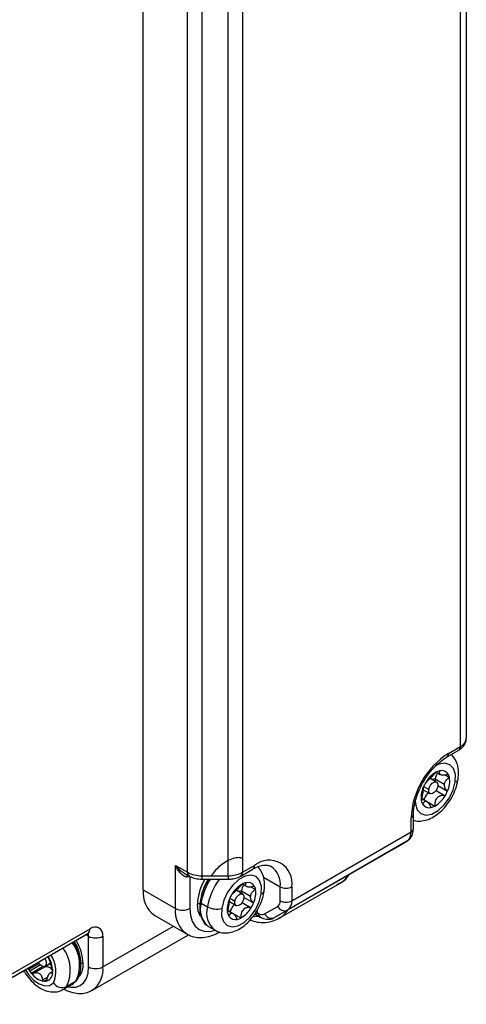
# Model space of a CAD drawing. Header units: millimetres. Extents: x 0 to 699, y 0 to 540.
# Tile 44 of 54: x 607 to 644, y 308 to 389. Entities that reach past the tile are written whole.
import ezdxf

# ---------------------------------------------------------------- set-up
doc = ezdxf.new("R2010")
doc.units = ezdxf.units.MM
doc.header["$LTSCALE"] = 2.5

msp = doc.modelspace()

# ---------------------------------------------------------------- linework, layer by layer
for p, q in [((643.715283, 411.866391), (643.715283, 329.80404)), ((643.227127, 329.1237), (643.227127, 411.186051)), ((617.198778, 317.362911), (617.198778, 406.50195)), ((620.835412, 318.80187), (620.835412, 400.864222)), ((622.013924, 400.582416), (622.013924, 318.520064)), ((624.168746, 318.520064), (624.168746, 400.582416)), ((625.347257, 400.864222), (625.347257, 318.80187)), ((642.242143, 328.555081), (643.227127, 329.1237)), ((642.104045, 328.249851), (643.089029, 328.81847)), ((641.247348, 327.02584), (641.5724, 326.838191)), ((641.952086, 326.800981), (642.333557, 326.580763)), ((640.627711, 325.591574), (640.217358, 325.828466)), ((641.275518, 326.200204), (640.741671, 326.508387)), ((640.883841, 326.426314), (641.172378, 326.491568)), ((641.167589, 326.461267), (641.904158, 326.036055)), ((641.387097, 325.926581), (642.175383, 325.471513)), ((640.16418, 325.392117), (640.021498, 325.199751)), ((640.188722, 325.576706), (640.733895, 325.261984)), ((641.231017, 325.50491), (641.97249, 325.076867)), ((640.505046, 324.584722), (640.069198, 324.836332)), ((640.246107, 324.749971), (641.129991, 324.239715)), ((639.373276, 322.382566), (639.373276, 323.519989)), ((639.178014, 322.11043), (639.178014, 323.247853)), ((629.39637, 316.463607), (639.178014, 322.11043)), ((638.832836, 321.347394), (629.051192, 315.700572)), ((637.755425, 320.725216), (638.832836, 321.347394)), ((627.973781, 315.078393), (637.755425, 320.725216)), ((619.850429, 319.370489), (620.835412, 318.80187)), ((619.850429, 315.832146), (619.850429, 319.370489)), ((625.347257, 318.80187), (626.332241, 319.370489)), ((620.567342, 318.731117), (620.973511, 318.49664)), ((621.02894, 318.485903), (621.02894, 315.832146)), ((622.013924, 318.520064), (624.168746, 318.520064)), ((622.013924, 318.520064), (622.013924, 318.238256)), ((624.168746, 318.520064), (624.168746, 318.238256)), ((625.209159, 318.49664), (626.194143, 319.065259)), ((622.013924, 318.238256), (624.168746, 318.238256)), ((625.337445, 317.841249), (625.662498, 317.6536)), ((627.076211, 318.396158), (628.453561, 317.60103)), ((628.364787, 315.030219), (633.37346, 317.921664)), ((617.198778, 317.362911), (619.850429, 315.832146)), ((625.365615, 317.015613), (624.831768, 317.323796)), ((624.973938, 317.241723), (625.262475, 317.306976)), ((625.257686, 317.276676), (625.994256, 316.851463)), ((626.042183, 317.61639), (626.423654, 317.396172)), ((628.453561, 316.463607), (628.453561, 317.60103)), ((629.39637, 317.60103), (629.39637, 316.463607)), ((621.948023, 316.27512), (622.478353, 315.968967)), ((624.254278, 316.207525), (624.111595, 316.01516)), ((624.278819, 316.392115), (624.823993, 316.077393)), ((624.717809, 316.406983), (624.307455, 316.643875)), ((625.321114, 316.320319), (626.062587, 315.892276)), ((625.477195, 316.74199), (626.265481, 316.286922)), ((618.148204, 315.264456), (620.799854, 313.73369)), ((624.595143, 315.400131), (624.159295, 315.651741)), ((624.336205, 315.565379), (625.220088, 315.055124)), ((626.400879, 315.362393), (626.807142, 315.127862)), ((626.560051, 315.496012), (626.669043, 315.433092)), ((627.169043, 315.383607), (628.246454, 316.005786)), ((629.051192, 315.700572), (627.973781, 315.078393)), ((626.245745, 315.185914), (626.694374, 315.192961)), ((604.651787, 309.157352), (612.665664, 313.783665)), ((604.82441, 309.538889), (612.838286, 314.165202)), ((612.720435, 313.552697), (612.493004, 313.68399)), ((613.035832, 309.127343), (620.915855, 313.676383)), ((613.898947, 311.035029), (619.686763, 314.376264)), ((622.506686, 314.387068), (622.56879, 314.348287)), ((622.56879, 314.348287), (623.09912, 314.042134)), ((611.519382, 313.036331), (611.667756, 312.753076)), ((612.720435, 311.035029), (612.720435, 313.552697)), ((613.898947, 313.552697), (613.898947, 311.035029)), ((607.884435, 310.878444), (608.659318, 311.325774)), ((608.770262, 311.194545), (607.893074, 310.688156)), ((609.161085, 311.076175), (609.581947, 311.319133)), ((609.210923, 311.118268), (609.578131, 311.330253)), ((612.069432, 311.271519), (612.101717, 311.290157)), ((602.589392, 307.965706), (607.067735, 310.550999)), ((607.884435, 310.878444), (607.948871, 311.060718)), ((608.011377, 310.53061), (608.951502, 311.073333)), ((609.145654, 311.044763), (608.178706, 310.486556)), ((609.773836, 310.663258), (609.548612, 310.533239)), ((608.968014, 309.980615), (609.345053, 310.198275)), ((609.281292, 309.981585), (609.063788, 309.856023)), ((609.189874, 309.856917), (609.234303, 309.882566)), ((610.643116, 309.189394), (611.409149, 309.631615)), ((611.677507, 309.858271), (610.911475, 309.41605)), ((611.409149, 309.631615), (611.677507, 309.858271)), ((610.911475, 309.41605), (610.649124, 309.19289))]:
    msp.add_line(p, q)
at = {"flags": 128}
for points in [[(642.805463, 326.230052), (642.816026, 326.832122), (642.666589, 327.316427), (642.37178, 327.635559), (641.960456, 327.758279), (641.47288, 327.672575), (641.156884, 327.519892)], [(639.531819, 324.710012), (639.54694, 324.425964), (639.696377, 323.941659), (639.991187, 323.622527), (640.402511, 323.499807), (640.890086, 323.585511), (641.406185, 323.871251), (641.900289, 324.329055), (642.324031, 324.914112), (642.635933, 325.56915), (642.805463, 326.230052)], [(640.627711, 325.591574), (640.682295, 325.783736), (640.785963, 325.967884), (640.922933, 326.115983), (641.072352, 326.205485), (641.211473, 326.222766), (641.319115, 326.165195), (641.378892, 326.041535), (641.381702, 325.870614)], [(641.381702, 325.870614), (641.327118, 325.678452), (641.22345, 325.494304), (641.08648, 325.346206), (640.937061, 325.256703), (640.79794, 325.239422), (640.690298, 325.296993), (640.630521, 325.420653), (640.627711, 325.591574)], [(620.950586, 318.509875), (620.949967, 318.506285), (620.945111, 318.443585)], [(626.89556, 317.045461), (626.906124, 317.647531), (626.756687, 318.131836), (626.461877, 318.450968), (626.050553, 318.573688), (625.562978, 318.487984), (625.046879, 318.202244), (624.552775, 317.74444), (624.129033, 317.159383), (623.817131, 316.504345), (623.647601, 315.843443)], [(623.647601, 315.843443), (623.637038, 315.241372), (623.786475, 314.757068), (624.081284, 314.437936), (624.492608, 314.315216), (624.980184, 314.40092), (625.496283, 314.68666), (625.990387, 315.144464), (626.414129, 315.72952), (626.72603, 316.384559), (626.89556, 317.045461)], [(624.717809, 316.406983), (624.772393, 316.599145), (624.876061, 316.783293), (625.013031, 316.931391), (625.16245, 317.020894), (625.30157, 317.038175), (625.409213, 316.980604), (625.468989, 316.856944), (625.471799, 316.686023)], [(621.912209, 315.184031), (621.716929, 315.621721), (621.647658, 316.189324)], [(621.948023, 316.27512), (621.916878, 316.296267), (621.893618, 316.319075), (621.879135, 316.342669), (621.873985, 316.366142), (621.874517, 316.374757)], [(625.471799, 316.686023), (625.417215, 316.493861), (625.313547, 316.309713), (625.176577, 316.161614), (625.027158, 316.072112), (624.888038, 316.05483), (624.780395, 316.112402), (624.720619, 316.236062), (624.717809, 316.406983)], [(621.02894, 315.832146), (621.079891, 315.264187), (621.230785, 314.776881), (621.475824, 314.388955), (621.80559, 314.115316), (622.207412, 313.96648), (622.665848, 313.948167), (623.116285, 314.045258)], [(626.560051, 315.496012), (626.497424, 315.534479), (626.468125, 315.548402)], [(609.210923, 311.118268), (609.106347, 311.055355), (608.968876, 311.067029), (608.819439, 311.151513), (608.680785, 311.295945), (608.595121, 311.433791)], [(607.067735, 310.550999), (607.067769, 310.551018), (607.086747, 310.563024)], [(607.528706, 310.818162), (607.789921, 310.416204), (608.210456, 309.95562), (608.668697, 309.633994), (609.119786, 309.48281), (609.519569, 309.516866), (609.828912, 309.732828)], [(607.737135, 310.938485), (607.788367, 310.849754), (607.893074, 310.688156)], [(611.01469, 309.403899), (611.265406, 309.360382), (611.672904, 309.37666), (612.030079, 309.508958), (612.323205, 309.752193), (612.541018, 310.097016), (612.675146, 310.530177), (612.720435, 311.035029)]]:
    msp.add_lwpolyline(points, dxfattribs=at)
for centre, radius, start, end in [((642.881187, 329.887217), 0.838232, 294.37465829, 354.30520075), ((642.910004, 329.083324), 0.319684, 304.05635084, 7.25582955), ((645.830617, 322.945122), 6.659487, 122.60547834, 177.39452151), ((641.925432, 328.514607), 0.319287, 303.78969066, 7.2825476), ((642.388959, 325.012487), 2.315138, 119.95468882, 149.68048882), ((642.465776, 326.253523), 1.314705, 147.40003431, 170.90824179), ((641.792949, 325.980806), 1.179029, 102.26169165, 118.35571516), ((641.703492, 326.541122), 0.613311, 31.41951482, 105.21344815), ((640.40605, 326.289713), 1.949357, 335.18256617, 8.58668086), ((641.465244, 326.410381), 0.884871, 11.10164562, 30.6017993), ((642.412087, 324.840067), 2.417497, 156.95069902, 171.44355939), ((642.821574, 324.68188), 2.856265, 148.33646504, 157.24686491), ((641.971463, 326.338889), 0.813136, 171.34399654, 185.14531434), ((642.739128, 326.536406), 0.313454, 282.21758058, 344.53012193), ((641.526726, 324.961274), 1.524003, 170.99731586, 190.73805395), ((641.592705, 324.367389), 1.400253, 135.72245088, 158.75654661), ((639.974008, 326.245599), 2.315138, 299.95468882, 329.68048882), ((639.541393, 326.576206), 2.856265, 328.33646504, 337.24686491), ((640.897722, 324.847705), 0.884871, 191.10164562, 210.6017993), ((639.656875, 325.980113), 1.272656, 291.9512321, 299.70916636), ((640.659474, 324.716965), 0.613311, 211.41951482, 285.21344815), ((641.482427, 324.408126), 1.28271, 158.6677401, 164.54379363), ((640.570018, 325.27728), 1.179029, 282.26169165, 298.35571516), ((639.03938, 323.553565), 0.335678, 294.39333192, 354.09123332), ((638.343581, 322.028313), 0.838463, 305.69803853, 5.62037896), ((639.039638, 322.415837), 0.335293, 294.37465829, 354.30520075), ((626.015117, 319.330113), 0.319684, 304.05635082, 7.25582957), ((627.528381, 317.904048), 1.892407, 350.78596301, 129.20328524), ((626.615784, 317.78132), 1.8466, 354.39707915, 54.10185745), ((621.152498, 318.761485), 0.319647, 172.74173007, 235.96795458), ((621.965907, 320.924423), 2.404838, 241.95976088, 271.14409675), ((624.216763, 320.924423), 2.404838, 268.85590325, 298.04023912), ((625.03017, 318.761486), 0.319649, 304.03293396, 7.25818073), ((632.315778, 319.721828), 2.087889, 300.4362629, 327.57808897), ((625.923181, 316.010518), 4.27926, 148.62819099, 177.60523224), ((626.930682, 315.468138), 5.047585, 146.71523166, 170.80036743), ((626.139083, 315.913348), 4.283157, 147.12538098, 167.96488591), ((627.563833, 315.125842), 5.154898, 142.85904668, 170.58652402), ((626.479056, 315.827896), 2.315138, 119.95468882, 149.68048882), ((626.555874, 317.068931), 1.314705, 147.40003431, 170.90824179), ((625.883046, 316.796215), 1.179029, 102.26169165, 118.35571516), ((625.79359, 317.35653), 0.613311, 31.41951482, 105.21344815), ((625.555342, 317.22579), 0.884871, 11.10164562, 30.6017993), ((619.44462, 317.115013), 2.259482, 173.70115248, 234.98666713), ((626.911671, 315.497288), 2.856265, 148.33646504, 157.24686491), ((626.06156, 317.154298), 0.813136, 171.34399654, 185.14531434), ((624.496147, 317.105122), 1.949357, 335.18256617, 8.58668086), ((626.829226, 317.351815), 0.313454, 282.21758058, 344.53012193), ((628.924966, 318.510837), 1.024681, 242.60967224, 297.39032776), ((621.76551, 315.961872), 0.25617, 62.60967224, 117.39032776), ((623.714702, 315.771192), 1.837144, 164.07970864, 228.88666135), ((626.502185, 315.655476), 2.417497, 156.95069902, 171.44355939), ((625.682803, 315.182798), 1.400253, 135.72245088, 158.75654661), ((623.63149, 317.391615), 2.856265, 328.33646504, 337.24686491), ((627.952902, 316.414337), 0.503078, 305.69803853, 5.62037896), ((628.924966, 317.373414), 1.024681, 242.60967224, 297.39032776), ((628.561938, 316.381491), 0.838463, 305.69803853, 5.62037896), ((622.094554, 315.583905), 2.257813, 173.68770312, 235.13379731), ((620.439684, 316.969405), 1.280852, 242.60967224, 297.39032776), ((624.216729, 315.463223), 1.81045, 163.77875412, 231.24303115), ((623.214849, 317.320886), 1.539517, 241.41939337, 286.32562461), ((625.616824, 315.776683), 1.524003, 170.99731586, 190.73805395), ((624.98782, 315.663114), 0.884871, 191.10164562, 210.6017993), ((623.746973, 316.795521), 1.272656, 291.9512321, 299.70916636), ((625.572524, 315.223535), 1.28271, 158.6677401, 164.54379363), ((624.064105, 317.061008), 2.315138, 299.95468882, 329.68048882), ((625.505637, 315.62528), 1.062308, 353.01058162, 0.12222447), ((627.002828, 315.400247), 0.335396, 174.38015147, 234.295874), ((626.961957, 315.841955), 0.502959, 234.38182734, 294.31395216), ((627.727177, 315.641694), 0.614916, 204.81629918, 293.64307082), ((628.804588, 316.263872), 0.614916, 204.81629918, 293.64307082), ((627.304053, 316.832822), 2.091774, 301.29887243, 327.56649661), ((624.749572, 315.532373), 0.613311, 211.41951482, 285.21344815), ((624.660115, 316.092689), 1.179029, 282.26169165, 298.35571516), ((612.316083, 313.571074), 0.404769, 357.39784769, 31.72782683), ((612.429952, 314.12013), 0.410815, 305.0133329, 6.29884749), ((613.252335, 313.657588), 0.655064, 350.78596301, 129.20328524), ((608.893821, 311.207685), 3.093513, 334.13785103, 36.40338583), ((608.327092, 311.150009), 3.777226, 2.12635851, 31.6928945), ((608.321881, 311.143335), 3.959335, 2.12515698, 31.66084922), ((613.309691, 314.689956), 1.280852, 242.60967224, 297.39032776), ((607.780782, 310.692463), 2.2618, 334.89494408, 35.9582516), ((608.127789, 310.765464), 3.093513, 334.13785103, 36.40338583), ((608.677428, 311.371259), 0.590442, 334.62902894, 39.28625837), ((607.31317, 310.596673), 2.463205, 2.4392516, 31.95300923), ((610.800116, 311.17558), 1.482811, 322.19937483, 4.43164544), ((612.190105, 311.119568), 0.192128, 62.60967224, 117.39032776), ((610.160963, 312.267937), 2.763879, 214.86056626, 218.9456626), ((609.363556, 311.481903), 1.653284, 215.12737021, 259.55351992), ((609.122336, 311.125543), 0.084078, 241.40470773, 286.10129511), ((609.243257, 310.771086), 0.29056, 106.13516908, 109.62808623), ((609.20491, 310.343616), 0.707856, 36.69294906, 93.43404822), ((609.084093, 310.531041), 0.682372, 278.91791455, 1.00976709), ((608.331021, 310.692993), 1.443147, 354.0368378, 0.3380202), ((613.309691, 312.172289), 1.280852, 242.60967224, 297.39032776), ((611.808581, 310.830512), 2.100347, 306.06971047, 5.58791608), ((609.1217, 310.579412), 0.725703, 265.42286252, 275.39044868), ((610.558336, 310.2174), 0.875711, 213.59694553, 293.78209476)]:
    msp.add_arc(centre, radius, start, end)
for points, knots in [([(643.089029, 328.81847), (643.174012, 328.874104), (643.37626, 329.006505), (643.608588, 329.300099), (643.708307, 329.598407), (643.714036, 329.767295), (643.715283, 329.80404)], [0, 0, 0, 0, 0.245786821, 0.584935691, 0.909695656, 1, 1, 1, 1]), ([(639.373276, 323.519989), (639.376109, 323.625824), (639.384412, 323.936041), (639.480592, 324.510075), (639.699481, 325.227187), (640.022795, 325.949959), (640.434783, 326.640149), (640.915501, 327.263576), (641.438059, 327.787577), (641.842263, 328.093909), (642.060201, 328.223733), (642.104045, 328.249851)], [0, 0, 0, 0, 0.065974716, 0.193379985, 0.321856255, 0.451235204, 0.581100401, 0.710913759, 0.839985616, 0.967809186, 1, 1, 1, 1]), ([(643.041195, 326.452583), (643.055081, 326.578261), (643.095134, 326.940769), (643.043358, 327.478202), (642.858614, 328.03185), (642.633925, 328.306804), (642.524933, 328.440178)], [0, 0, 0, 0, 0.166931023, 0.48149743, 0.748485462, 1, 1, 1, 1]), ([(640.390477, 326.181219), (640.397671, 326.185323), (640.411715, 326.193336), (640.436245, 326.211659), (640.462514, 326.233621), (640.490791, 326.259262), (640.524855, 326.2917), (640.566134, 326.332455), (640.633333, 326.400168), (640.730913, 326.498153), (640.8641, 326.629307), (640.982888, 326.746119), (641.080367, 326.846237), (641.160433, 326.932304), (641.208191, 326.988965), (641.232976, 327.018371)], [0, 0, 0, 0, 0.0543941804, 0.1061890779, 0.1557830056, 0.2035951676, 0.250076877, 0.3132873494, 0.3749998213, 0.499165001, 0.6238865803, 0.7492142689, 0.8275878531, 0.9105241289, 1, 1, 1, 1]), ([(641.54255, 327.132939), (641.534863, 327.117802), (641.519857, 327.08825), (641.504495, 327.047415), (641.494751, 327.010258), (641.490754, 326.976556), (641.492268, 326.941982), (641.501998, 326.907474), (641.531053, 326.863384), (641.595819, 326.819291), (641.721014, 326.791045), (641.857483, 326.787811), (641.986565, 326.801456), (642.103543, 326.823405), (642.184738, 326.848051), (642.226876, 326.860841)], [0, 0, 0, 0, 0.054394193, 0.106189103, 0.155783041, 0.203595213, 0.250076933, 0.313287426, 0.374999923, 0.49916508, 0.623886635, 0.749214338, 0.827587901, 0.910524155, 1, 1, 1, 1]), ([(642.333557, 326.580763), (642.31039, 326.566241), (642.265166, 326.537893), (642.202639, 326.491619), (642.146049, 326.44421), (642.095309, 326.395364), (642.044348, 326.338811), (641.995427, 326.273382), (641.952507, 326.197156), (641.919768, 326.118024), (641.909329, 326.063207), (641.904158, 326.036055)], [0, 0, 0, 0, 0.1089189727, 0.2126199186, 0.3119042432, 0.4076157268, 0.5006631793, 0.6272025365, 0.7507430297, 0.8765355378, 1, 1, 1, 1]), ([(639.389238, 323.087408), (639.445351, 323.066273), (639.662285, 322.984565), (640.083973, 323.002777), (640.617818, 323.129459), (641.158909, 323.409847), (641.685293, 323.828148), (642.165839, 324.369375), (642.56845, 324.99744), (642.863916, 325.665144), (642.995912, 326.157014), (643.035178, 326.413306), (643.041195, 326.452583)], [0, 0, 0, 0, 0.036447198, 0.140905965, 0.248893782, 0.364620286, 0.487058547, 0.611304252, 0.735259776, 0.859594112, 0.978482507, 1, 1, 1, 1]), ([(640.16418, 325.392117), (640.166722, 325.409995), (640.171812, 325.445793), (640.178712, 325.495833), (640.18593, 325.550068), (640.193071, 325.606488), (640.199953, 325.67613), (640.202677, 325.745891), (640.192779, 325.77257), (640.187583, 325.786573)], [0, 0, 0, 0, 0.082340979, 0.164874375, 0.249630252, 0.373514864, 0.500161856, 0.737645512, 1, 1, 1, 1]), ([(641.904158, 326.036055), (641.90214, 326.017874), (641.898098, 325.981472), (641.899861, 325.92643), (641.908356, 325.863124), (641.926931, 325.791859), (641.969218, 325.693832), (642.045865, 325.578251), (642.130802, 325.508253), (642.175383, 325.471513)], [0, 0, 0, 0, 0.082340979, 0.164874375, 0.249630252, 0.373514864, 0.500161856, 0.737645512, 1, 1, 1, 1]), ([(640.02941, 324.677323), (640.036071, 324.701373), (640.049075, 324.748322), (640.066488, 324.820639), (640.082044, 324.891737), (640.095944, 324.96185), (640.110137, 325.039629), (640.124428, 325.12505), (640.138699, 325.217815), (640.152151, 325.30808), (640.160196, 325.36428), (640.16418, 325.392117)], [0, 0, 0, 0, 0.108918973, 0.212619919, 0.311904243, 0.407615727, 0.500663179, 0.627202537, 0.75074303, 0.876535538, 1, 1, 1, 1]), ([(641.97249, 325.076867), (641.948827, 325.08227), (641.902632, 325.092818), (641.83308, 325.100486), (641.765846, 325.102172), (641.700783, 325.097767), (641.62997, 325.086544), (641.55413, 325.06574), (641.448518, 325.020203), (641.328591, 324.935118), (641.22162, 324.78883), (641.162719, 324.637447), (641.134734, 324.49721), (641.123579, 324.371362), (641.1278, 324.284693), (641.129991, 324.239715)], [0, 0, 0, 0, 0.0543941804, 0.1061890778, 0.1557830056, 0.2035951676, 0.250076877, 0.3132873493, 0.3749998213, 0.499165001, 0.6238865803, 0.7492142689, 0.8275878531, 0.9105241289, 1, 1, 1, 1]), ([(640.820417, 324.125147), (640.811635, 324.149792), (640.79449, 324.197903), (640.764829, 324.26473), (640.733609, 324.325534), (640.700819, 324.380474), (640.662557, 324.436262), (640.618266, 324.490721), (640.550799, 324.556986), (640.463685, 324.61398), (640.364706, 324.627092), (640.288124, 324.595755), (640.228536, 324.541991), (640.18047, 324.48026), (640.151253, 324.425608), (640.136091, 324.397245)], [0, 0, 0, 0, 0.054394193, 0.106189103, 0.155783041, 0.203595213, 0.250076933, 0.313287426, 0.374999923, 0.49916508, 0.623886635, 0.749214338, 0.827587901, 0.910524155, 1, 1, 1, 1]), ([(638.83289, 321.347426), (638.931264, 321.419725), (639.135102, 321.569535), (639.334162, 321.937328), (639.359483, 322.225553), (639.373276, 322.382566)], [0, 0, 0, 0, 0.298066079, 0.61761655, 1, 1, 1, 1]), ([(620.945111, 318.443585), (620.930776, 318.437977), (620.901766, 318.426629), (620.855597, 318.417728), (620.807289, 318.414718), (620.756799, 318.418328), (620.704354, 318.428491), (620.650125, 318.445359), (620.562167, 318.482687), (620.437904, 318.56123), (620.297382, 318.687897), (620.164098, 318.84136), (620.05403, 318.995707), (619.945709, 319.174345), (619.88565, 319.297983), (619.850429, 319.370489)], [0, 0, 0, 0, 0.032012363, 0.064783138, 0.098659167, 0.133954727, 0.170947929, 0.209880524, 0.250960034, 0.365526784, 0.50071536, 0.615251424, 0.749793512, 0.853267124, 1, 1, 1, 1]), ([(619.850429, 319.370489), (620.030214, 319.157887), (620.241342, 318.908222), (620.530016, 318.763056), (620.57287, 318.741506)], [0, 0, 0, 0, 0.851546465, 1, 1, 1, 1]), ([(625.343135, 319.958063), (625.254143, 319.97796), (625.011691, 320.032169), (624.567054, 319.945141), (624.038809, 319.722011), (623.511739, 319.342192), (623.088756, 318.938013), (622.877765, 318.638824), (622.808543, 318.540668)], [0, 0, 0, 0, 0.110222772, 0.3002929, 0.497338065, 0.698954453, 0.901234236, 1, 1, 1, 1]), ([(626.194143, 319.065259), (626.282541, 319.11303), (626.539539, 319.251915), (626.936035, 319.380779), (627.327555, 319.403048), (627.564664, 319.363241), (627.665795, 319.285098), (627.690395, 319.266089)], [0, 0, 0, 0, 0.13466394, 0.391506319, 0.648695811, 0.914545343, 1, 1, 1, 1]), ([(620.973511, 318.49664), (621.060649, 318.452463), (621.294446, 318.333935), (621.656791, 318.250904), (621.923485, 318.241459), (622.013924, 318.238256)], [0, 0, 0, 0, 0.2819572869, 0.7565025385, 1, 1, 1, 1]), ([(624.168746, 318.238256), (624.267333, 318.242029), (624.548798, 318.252801), (624.908929, 318.341809), (625.134711, 318.458247), (625.209159, 318.49664)], [0, 0, 0, 0, 0.265428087, 0.757789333, 1, 1, 1, 1]), ([(627.131293, 317.267992), (627.145179, 317.39367), (627.185233, 317.756179), (627.133449, 318.293606), (626.948812, 318.847035), (626.724289, 319.121806), (626.615458, 319.254995)], [0, 0, 0, 0, 0.16699073, 0.481669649, 0.748753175, 1, 1, 1, 1]), ([(633.124724, 317.822099), (633.235372, 317.866659), (633.538537, 317.988747), (633.868571, 318.26605), (634.03973, 318.528933), (634.093202, 318.611059)], [0, 0, 0, 0, 0.283251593, 0.776082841, 1, 1, 1, 1]), ([(622.586246, 318.238256), (622.46328, 318.024509), (622.216884, 317.59621), (621.982221, 316.953455), (621.907695, 316.553032), (621.874524, 316.374806)], [0, 0, 0, 0, 0.356011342, 0.713363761, 1, 1, 1, 1]), ([(624.480574, 316.996628), (624.487768, 317.000732), (624.501812, 317.008745), (624.526343, 317.027068), (624.552611, 317.04903), (624.580888, 317.074671), (624.614952, 317.107109), (624.656232, 317.147864), (624.723431, 317.215577), (624.821011, 317.313562), (624.954198, 317.444716), (625.072985, 317.561527), (625.170465, 317.661646), (625.250531, 317.747712), (625.298289, 317.804374), (625.323073, 317.833779)], [0, 0, 0, 0, 0.05439418, 0.106189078, 0.155783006, 0.203595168, 0.250076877, 0.313287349, 0.374999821, 0.499165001, 0.62388658, 0.749214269, 0.827587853, 0.910524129, 1, 1, 1, 1]), ([(625.632647, 317.948348), (625.624961, 317.93321), (625.609954, 317.903659), (625.594593, 317.862823), (625.584848, 317.825667), (625.580852, 317.791964), (625.582366, 317.757391), (625.592096, 317.722883), (625.62115, 317.678793), (625.685917, 317.6347), (625.811112, 317.606454), (625.94758, 317.603219), (626.076663, 317.616864), (626.193641, 317.638813), (626.274836, 317.663459), (626.316973, 317.67625)], [0, 0, 0, 0, 0.054394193, 0.106189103, 0.155783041, 0.203595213, 0.250076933, 0.313287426, 0.374999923, 0.49916508, 0.623886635, 0.749214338, 0.827587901, 0.910524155, 1, 1, 1, 1]), ([(623.081007, 314.065728), (623.103908, 314.047866), (623.265378, 313.921928), (623.645906, 313.82733), (624.170483, 313.809258), (624.708966, 313.947482), (625.248698, 314.224489), (625.775477, 314.643771), (626.255914, 315.184727), (626.658553, 315.812864), (626.954012, 316.480549), (627.086009, 316.972422), (627.125275, 317.228714), (627.131293, 317.267992)], [0, 0, 0, 0, 0.016250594, 0.114578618, 0.210567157, 0.309798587, 0.416141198, 0.528651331, 0.642822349, 0.756726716, 0.870979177, 0.980227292, 1, 1, 1, 1]), ([(625.994256, 316.851463), (625.992237, 316.833283), (625.988195, 316.79688), (625.989959, 316.741839), (625.998453, 316.678533), (626.017028, 316.607268), (626.059315, 316.509241), (626.135963, 316.39366), (626.220899, 316.323662), (626.265481, 316.286922)], [0, 0, 0, 0, 0.0823409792, 0.1648743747, 0.2496302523, 0.3735148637, 0.5001618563, 0.7376455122, 1, 1, 1, 1]), ([(626.423654, 317.396172), (626.400487, 317.38165), (626.355263, 317.353302), (626.292737, 317.307028), (626.236146, 317.259619), (626.185407, 317.210773), (626.134445, 317.15422), (626.085524, 317.08879), (626.042604, 317.012565), (626.009865, 316.933433), (625.999427, 316.878616), (625.994256, 316.851463)], [0, 0, 0, 0, 0.1089189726, 0.2126199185, 0.3119042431, 0.4076157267, 0.5006631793, 0.6272025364, 0.7507430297, 0.8765355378, 1, 1, 1, 1]), ([(621.874524, 316.374806), (621.861509, 316.259831), (621.823643, 315.925314), (621.858789, 315.406524), (622.036716, 314.887531), (622.264651, 314.541633), (622.458632, 314.43732), (622.507764, 314.410899)], [0, 0, 0, 0, 0.1358356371, 0.395210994, 0.6562427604, 0.9129308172, 1, 1, 1, 1]), ([(624.119507, 315.492732), (624.126169, 315.516782), (624.139172, 315.563731), (624.156585, 315.636048), (624.172141, 315.707146), (624.186041, 315.777259), (624.200234, 315.855038), (624.214525, 315.940459), (624.228796, 316.033223), (624.242248, 316.123489), (624.250293, 316.179688), (624.254278, 316.207525)], [0, 0, 0, 0, 0.1089189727, 0.2126199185, 0.3119042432, 0.4076157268, 0.5006631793, 0.6272025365, 0.7507430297, 0.8765355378, 1, 1, 1, 1]), ([(624.254278, 316.207525), (624.25682, 316.225404), (624.261909, 316.261202), (624.26881, 316.311241), (624.276028, 316.365476), (624.283169, 316.421896), (624.290051, 316.491539), (624.292774, 316.5613), (624.282876, 316.587979), (624.277681, 316.601982)], [0, 0, 0, 0, 0.0823409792, 0.1648743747, 0.2496302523, 0.3735148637, 0.5001618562, 0.7376455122, 1, 1, 1, 1]), ([(624.910514, 314.940556), (624.901732, 314.9652), (624.884588, 315.013312), (624.854927, 315.080139), (624.823706, 315.140943), (624.790916, 315.195882), (624.752654, 315.251671), (624.708363, 315.30613), (624.640896, 315.372395), (624.553782, 315.429389), (624.454803, 315.442501), (624.378221, 315.411164), (624.318633, 315.3574), (624.270567, 315.295669), (624.241351, 315.241017), (624.226188, 315.212654)], [0, 0, 0, 0, 0.054394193, 0.106189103, 0.155783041, 0.203595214, 0.250076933, 0.313287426, 0.374999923, 0.49916508, 0.623886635, 0.749214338, 0.827587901, 0.910524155, 1, 1, 1, 1]), ([(626.062587, 315.892276), (626.038925, 315.897679), (625.99273, 315.908226), (625.923177, 315.915894), (625.855944, 315.917581), (625.79088, 315.913176), (625.720068, 315.901953), (625.644227, 315.881149), (625.538616, 315.835611), (625.418688, 315.750527), (625.311717, 315.604239), (625.252816, 315.452856), (625.224831, 315.312619), (625.213677, 315.18677), (625.217898, 315.100102), (625.220088, 315.055124)], [0, 0, 0, 0, 0.05439418, 0.106189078, 0.155783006, 0.203595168, 0.250076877, 0.313287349, 0.374999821, 0.499165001, 0.62388658, 0.749214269, 0.827587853, 0.910524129, 1, 1, 1, 1]), ([(626.560051, 315.496012), (626.555103, 315.475809), (626.544825, 315.433845), (626.517065, 315.372725), (626.472774, 315.328743), (626.431425, 315.356577), (626.409231, 315.371516)], [0, 0, 0, 0, 0.1349400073, 0.2802801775, 0.6137005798, 1, 1, 1, 1]), ([(625.956818, 314.877636), (626.155679, 314.816505), (626.584024, 314.684828), (627.227511, 314.670966), (627.86002, 314.772245), (628.21984, 314.965896), (628.392554, 315.058849)], [0, 0, 0, 0, 0.232918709, 0.50170454, 0.760817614, 1, 1, 1, 1]), ([(626.807142, 315.127862), (626.897825, 315.082088), (627.113633, 314.973154), (627.484087, 314.918796), (627.792283, 314.981634), (627.941399, 315.061132), (627.973835, 315.078424)], [0, 0, 0, 0, 0.245796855, 0.584946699, 0.909716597, 1, 1, 1, 1]), ([(612.665664, 313.783665), (612.690116, 313.795595), (612.735634, 313.817804), (612.733246, 313.816198), (612.732141, 313.815454)], [0, 0, 0, 0, 0.537186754, 1, 1, 1, 1]), ([(620.812744, 313.746335), (620.854923, 313.716042), (621.059475, 313.569132), (621.510938, 313.46004), (622.120608, 313.428939), (622.759891, 313.561555), (623.222961, 313.75819), (623.47266, 313.899381), (623.507968, 313.919346)], [0, 0, 0, 0, 0.057134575, 0.277078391, 0.495558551, 0.721407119, 0.960606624, 1, 1, 1, 1]), ([(611.531626, 312.987697), (611.521126, 313.01221), (611.504942, 313.04999), (611.480996, 313.08324), (611.472587, 313.094916)], [0, 0, 0, 0, 0.648839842, 1, 1, 1, 1]), ([(611.720925, 309.894538), (611.773882, 309.966296), (611.919066, 310.163023), (612.059581, 310.576964), (612.107098, 311.139437), (612.024803, 311.768291), (611.836501, 312.40374), (611.629045, 312.801101), (611.531626, 312.987697)], [0, 0, 0, 0, 0.101677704, 0.278750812, 0.461012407, 0.647587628, 0.834510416, 1, 1, 1, 1]), ([(609.376429, 311.912118), (609.380082, 311.898742), (609.387212, 311.872627), (609.401752, 311.827625), (609.418299, 311.779726), (609.443576, 311.70947), (609.480903, 311.608522), (609.530979, 311.46876), (609.582593, 311.317835), (609.632529, 311.168327), (609.682505, 311.022641), (609.715977, 310.936392), (609.733374, 310.891567)], [0, 0, 0, 0, 0.066514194, 0.129854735, 0.190727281, 0.249924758, 0.374585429, 0.499060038, 0.623875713, 0.749418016, 0.869765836, 1, 1, 1, 1]), ([(607.067735, 310.550999), (607.09767, 310.56635), (607.167945, 310.602391), (607.303785, 310.650207), (607.412254, 310.663623), (607.445001, 310.667674)], [0, 0, 0, 0, 0.341243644, 0.801117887, 1, 1, 1, 1]), ([(607.445001, 310.667674), (607.456222, 310.645131), (607.57299, 310.410556), (607.891898, 310.01366), (608.38631, 309.52256), (608.931472, 309.178854), (609.482222, 308.989846), (610.002186, 308.968288), (610.406602, 309.04428), (610.590988, 309.176332), (610.641705, 309.212654)], [0, 0, 0, 0, 0.017506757, 0.18217406, 0.349125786, 0.520646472, 0.672398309, 0.813512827, 0.948705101, 1, 1, 1, 1]), ([(607.893074, 310.688156), (607.887044, 310.697877), (607.875034, 310.717238), (607.864402, 310.750474), (607.859512, 310.789891), (607.863502, 310.835239), (607.877414, 310.863953), (607.884435, 310.878444)], [0, 0, 0, 0, 0.165832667, 0.330296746, 0.499975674, 0.747666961, 1, 1, 1, 1]), ([(608.178706, 310.486556), (608.169258, 310.483036), (608.150631, 310.476096), (608.120736, 310.473607), (608.08583, 310.47837), (608.046194, 310.494312), (608.022915, 310.518581), (608.011377, 310.53061)], [0, 0, 0, 0, 0.1695817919, 0.3343197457, 0.49990866, 0.7521249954, 1, 1, 1, 1]), ([(608.968014, 309.980615), (608.962822, 310.007498), (608.952685, 310.059982), (608.931402, 310.133943), (608.906189, 310.202041), (608.865713, 310.287884), (608.80065, 310.384454), (608.698474, 310.474626), (608.575995, 310.529161), (608.444774, 310.547474), (608.309184, 310.53518), (608.223328, 310.503184), (608.178706, 310.486556)], [0, 0, 0, 0, 0.066514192, 0.129854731, 0.190727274, 0.249924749, 0.374585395, 0.499060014, 0.623875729, 0.749418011, 0.869765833, 1, 1, 1, 1]), ([(609.48292, 310.474819), (609.476137, 310.466388), (609.46256, 310.44951), (609.442248, 310.419304), (609.418934, 310.380421), (609.392796, 310.330783), (609.35699, 310.250192), (609.315779, 310.136026), (609.293319, 310.035226), (609.281648, 309.982841)], [0, 0, 0, 0, 0.0825271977, 0.1652064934, 0.2495113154, 0.3738956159, 0.5002634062, 0.7402948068, 1, 1, 1, 1]), ([(609.714011, 310.497452), (609.704431, 310.50635), (609.68573, 310.52372), (609.657726, 310.540449), (609.630363, 310.549883), (609.602531, 310.551958), (609.573898, 310.54634), (609.544043, 310.531487), (609.51365, 310.508931), (609.493111, 310.486132), (609.48292, 310.474819)], [0, 0, 0, 0, 0.133184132, 0.259995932, 0.381855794, 0.500360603, 0.626297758, 0.750308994, 0.876101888, 1, 1, 1, 1]), ([(609.766359, 310.543066), (609.765178, 310.534747), (609.762826, 310.518179), (609.755999, 310.500468), (609.745832, 310.487738), (609.73158, 310.483392), (609.719904, 310.492737), (609.714011, 310.497452)], [0, 0, 0, 0, 0.165832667, 0.330296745, 0.499975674, 0.747666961, 1, 1, 1, 1]), ([(609.733374, 310.891567), (609.737022, 310.882084), (609.744216, 310.86339), (609.753986, 310.831544), (609.76368, 310.792764), (609.772216, 310.746569), (609.773504, 310.716441), (609.774143, 310.701507)], [0, 0, 0, 0, 0.169581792, 0.334319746, 0.49990866, 0.752124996, 1, 1, 1, 1]), ([(609.063788, 309.856023), (609.056372, 309.857307), (609.041603, 309.859864), (609.020686, 309.873393), (608.99936, 309.896461), (608.979174, 309.931735), (608.971757, 309.964221), (608.968014, 309.980615)], [0, 0, 0, 0, 0.165832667, 0.330296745, 0.499975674, 0.747666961, 1, 1, 1, 1]), ([(609.281648, 309.982841), (609.279147, 309.971743), (609.274218, 309.949865), (609.262541, 309.920406), (609.245487, 309.891099), (609.221355, 309.864868), (609.200307, 309.859552), (609.189874, 309.856917)], [0, 0, 0, 0, 0.169581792, 0.334319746, 0.49990866, 0.752124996, 1, 1, 1, 1]), ([(611.244709, 309.554944), (611.247348, 309.55545), (611.400495, 309.584847), (611.560052, 309.718807), (611.691878, 309.862809), (611.720925, 309.894538)], [0, 0, 0, 0, 0.013484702, 0.782632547, 1, 1, 1, 1]), ([(610.687876, 309.215233), (610.757481, 309.178538), (611.051049, 309.023775), (611.554891, 308.875965), (612.174051, 308.84409), (612.676912, 308.931952), (612.935782, 309.091441), (613.035714, 309.153008)], [0, 0, 0, 0, 0.089091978, 0.375757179, 0.619741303, 0.853209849, 1, 1, 1, 1])]:
    msp.add_open_spline(points, degree=3, knots=knots)

doc.saveas('drawing.dxf')
